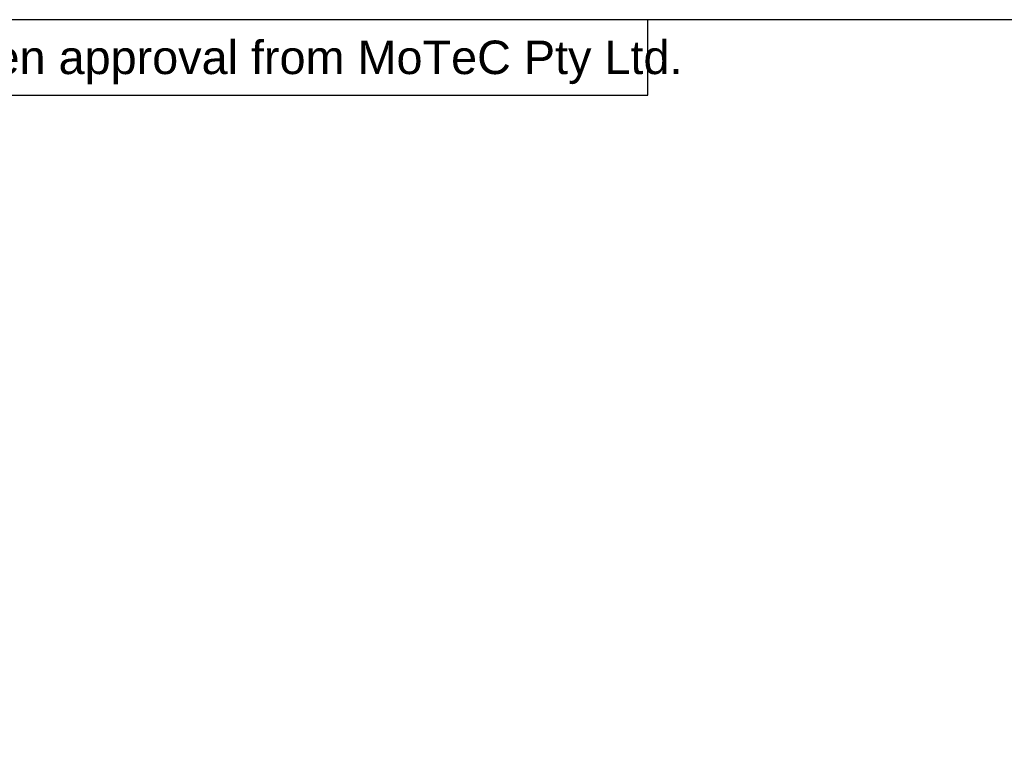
# Model space of a CAD drawing. Extents: x 0 to 283, y 0 to 196.
# Tile 12 of 28: x 114 to 173, y 153 to 196. Entities that reach past the tile are written whole.
import ezdxf
from ezdxf.enums import TextEntityAlignment as Align

# ---------------------------------------------------------------- set-up
doc = ezdxf.new("R2010")
doc.units = 0
for name, color, linetype in [('BORDER', 3, 'CONTINUOUS'), ('BORDERTEXT', 7, 'CONTINUOUS'), ('DIM', 7, 'CONTINUOUS')]:
    doc.layers.add(name, color=color, linetype=linetype)
doc.styles.add('SANSSERIF', font='sanss___.ttf')

# ---------------------------------------------------------------- blocks, each defined once
blk = doc.blocks.new('Prof-A4_Motec_Mech_No-Billhead')
at = {"layer": 'BORDER'}
blk.add_lwpolyline([(0, 0), (283, 0), (283, 196), (0, 196)], close=True, dxfattribs=at)
blk.add_lwpolyline([(0, 191.5), (151.5, 191.5), (151.5, 196)], dxfattribs=at)
at = {"layer": 'BORDER', "style": 'SANSSERIF'}
blk.add_text('MoTeC Pty Ltd                    . Reproduction in whole or in part is prohibited without written approval from MoTeC Pty Ltd.', height=2, dxfattribs=at).set_placement((5.9, 193.75), align=Align.MIDDLE_LEFT)
at = {"layer": 'BORDERTEXT', "style": 'SANSSERIF', "flags": 4}
blk.add_attdef('2011', (24.994, 192.75), '', height=2, dxfattribs=at)
at = {"layer": 'BORDERTEXT', "style": 'SANSSERIF'}
blk.add_attdef('-2011', (31.823, 192.75), '', height=2, dxfattribs=at)
at = {"layer": 'BORDERTEXT', "style": 'SANSSERIF', "flags": 4}
for tag, p in [('0.15', (214.384, 18.75)), ('0.5%%D', (229.572, 18.75))]:
    blk.add_attdef(tag, text='', height=2.5, dxfattribs=at).set_placement(p, align=Align.MIDDLE_LEFT)
blk.add_attdef('1:2', text='', height=2.5, dxfattribs=at).set_placement((252.644, 18.75), align=Align.MIDDLE)
at = {"layer": 'BORDERTEXT', "style": 'SANSSERIF'}
for tag, height, p in [('TITLE', 3, (193, 11.25)), ('SPU88888', 3.5, (270.5, 5.2)), ('1of1', 2.5, (248, 5.2)), ('22.12.2011', 2.5, (159.4, 3.75)), ('INT', 2.5, (213.242, 3.75)), ('A', 2.5, (232.484, 3.75))]:
    blk.add_attdef(tag, text='', height=height, dxfattribs=at).set_placement(p, align=Align.MIDDLE)

msp = doc.modelspace()

# ---------------------------------------------------------------- block references
at = {"layer": 'DIM'}
msp.add_blockref('Prof-A4_Motec_Mech_No-Billhead', (0, 0), dxfattribs=at)

doc.saveas('drawing.dxf')
